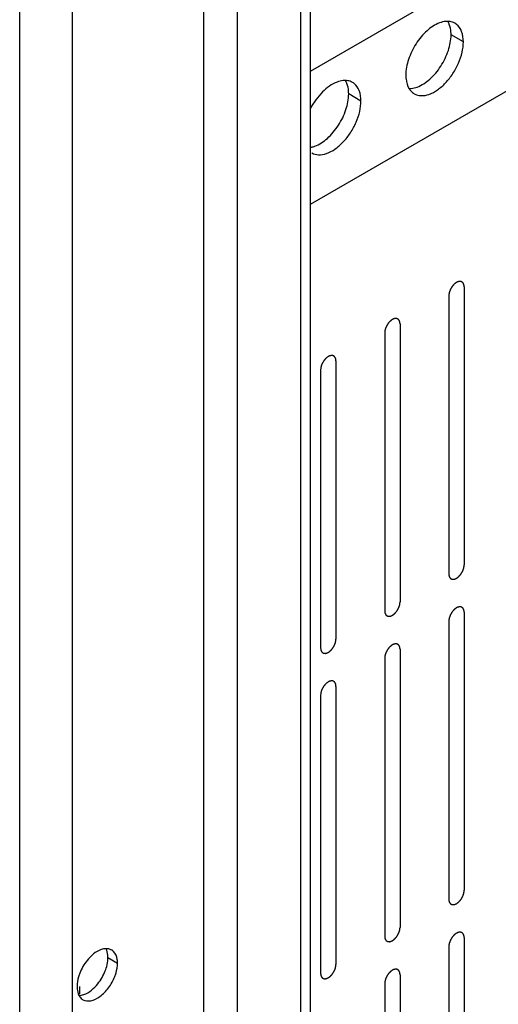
# Model space of a CAD drawing. Header units: inches. Extents: x 6 to 353, y 6 to 228.
# Tile 63 of 256: x 316.77 to 318.42, y 80.28 to 83.68. Entities that reach past the tile are written whole.
import ezdxf

# ---------------------------------------------------------------- set-up
doc = ezdxf.new("R2010")
doc.units = ezdxf.units.IN
doc.header["$LTSCALE"] = 19.946667
doc.header["$MEASUREMENT"] = 0
doc.layers.get('0').update_dxf_attribs({"linetype": 'CONTINUOUS'})
doc.layers.add('03_ALL_AXES', color=7, linetype='CONTINUOUS')
doc.layers.add('08_ALL_COSMETICS', color=7, linetype='CONTINUOUS')

msp = doc.modelspace()

# ---------------------------------------------------------------- linework, layer by layer
at = {"color": 7, "linetype": 'Continuous'}
for p, q in [((316.765, 78.1847), (316.765, 126.6638)), ((316.9474, 78.1847), (316.9474, 126.6638)), ((317.4014, 78.4468), (317.4014, 126.4054)), ((317.5174, 78.4468), (317.5174, 126.3384)), ((317.7359, 78.3207), (317.7359, 126.2123)), ((317.7691, 78.3399), (317.7691, 126.1931)), ((317.7691, 83.4985), (329.2291, 90.1149)), ((317.7691, 83.0388), (329.2291, 89.6552))]:
    msp.add_line(p, q, dxfattribs=at)
at = {"layer": '03_ALL_AXES', "color": 7, "linetype": 'Continuous'}
for p, q in [((318.2969, 83.5991), (318.2545, 83.6236)), ((317.9434, 83.395), (317.901, 83.4195)), ((317.0698, 80.4395), (317.103, 80.4203)), ((316.9696, 80.3091), (316.9724, 80.3045))]:
    msp.add_line(p, q, dxfattribs=at)
for centre, radius, start, end in [((318.2421, 83.6115), 0.0585, 84.9317, 89.9013), ((318.2443, 83.6226), 0.0471, 51.4033, 60.0287), ((317.8885, 83.4074), 0.0585, 84.9317, 89.9013), ((317.8907, 83.4185), 0.0471, 51.4033, 60.0287), ((318.1509, 83.461), 0.0471, 231.4033, 240.0287), ((317.0656, 80.4364), 0.0338, 46.2864, 59.9461), ((317.1289, 80.3245), 0.1679, 141.2221, 158.7782), ((316.9039, 80.4545), 0.1679, 321.2221, 338.7782)]:
    msp.add_arc(centre, radius, start, end, dxfattribs=at)
for points, knots in [([(318.2148, 83.6647), (318.199, 83.6588), (318.1679, 83.6377), (318.1315, 83.5937), (318.1058, 83.541), (318.0982, 83.5027), (318.0982, 83.4844)], [0, 0, 0, 0, 0.22565, 0.487907, 0.756853, 1, 1, 1, 1]), ([(318.2422, 83.67), (318.24, 83.6701), (318.2307, 83.6696), (318.2215, 83.6672), (318.2148, 83.6647)], [0, 0, 0, 0, 0.235436, 1, 1, 1, 1]), ([(318.2485, 83.6594), (318.2481, 83.6604), (318.2466, 83.6642), (318.2447, 83.6679), (318.2431, 83.6705)], [0, 0, 0, 0, 0.257173, 1, 1, 1, 1]), ([(318.2678, 83.6635), (318.2663, 83.6643), (318.2599, 83.6676), (318.2527, 83.6693), (318.2473, 83.6698)], [0, 0, 0, 0, 0.245653, 1, 1, 1, 1]), ([(318.2545, 83.6236), (318.2545, 83.6269), (318.2541, 83.639), (318.2517, 83.6511), (318.2485, 83.6594)], [0, 0, 0, 0, 0.268124, 1, 1, 1, 1]), ([(318.2969, 83.5991), (318.2969, 83.6112), (318.2942, 83.6336), (318.2815, 83.6532), (318.2737, 83.6595)], [0, 0, 0, 0, 0.547342, 1, 1, 1, 1]), ([(318.1379, 83.4433), (318.1538, 83.4493), (318.1848, 83.4703), (318.2213, 83.5144), (318.2469, 83.567), (318.2545, 83.6054), (318.2545, 83.6236)], [0, 0, 0, 0, 0.22565, 0.487907, 0.756853, 1, 1, 1, 1]), ([(318.1273, 83.4201), (318.1344, 83.4161), (318.152, 83.4115), (318.1804, 83.4172), (318.2094, 83.4331), (318.2372, 83.4577), (318.2617, 83.4891), (318.281, 83.5248), (318.2936, 83.5619), (318.2969, 83.5871), (318.2969, 83.5991)], [0, 0, 0, 0, 0.086936, 0.18641, 0.303807, 0.437621, 0.582126, 0.729411, 0.871212, 1, 1, 1, 1]), ([(318.0982, 83.4844), (318.0982, 83.48), (318.0991, 83.4638), (318.1035, 83.4476), (318.1097, 83.4376)], [0, 0, 0, 0, 0.276625, 1, 1, 1, 1]), ([(317.8613, 83.4606), (317.8423, 83.4535), (317.8057, 83.4265), (317.7799, 83.3903), (317.7689, 83.3693)], [0, 0, 0, 0, 0.462251, 1, 1, 1, 1]), ([(317.8886, 83.4659), (317.8864, 83.4659), (317.8771, 83.4654), (317.868, 83.4631), (317.8613, 83.4606)], [0, 0, 0, 0, 0.235436, 1, 1, 1, 1]), ([(317.895, 83.4553), (317.8946, 83.4563), (317.893, 83.4601), (317.8911, 83.4637), (317.8895, 83.4663)], [0, 0, 0, 0, 0.257173, 1, 1, 1, 1]), ([(317.9143, 83.4593), (317.9128, 83.4602), (317.9063, 83.4635), (317.8991, 83.4652), (317.8937, 83.4657)], [0, 0, 0, 0, 0.245653, 1, 1, 1, 1]), ([(317.901, 83.4195), (317.901, 83.4228), (317.9005, 83.4349), (317.8982, 83.447), (317.895, 83.4553)], [0, 0, 0, 0, 0.268124, 1, 1, 1, 1]), ([(317.9434, 83.395), (317.9434, 83.4071), (317.9406, 83.4295), (317.928, 83.4491), (317.9201, 83.4553)], [0, 0, 0, 0, 0.547342, 1, 1, 1, 1]), ([(318.1106, 83.438), (318.1128, 83.438), (318.1221, 83.4385), (318.1312, 83.4409), (318.1379, 83.4433)], [0, 0, 0, 0, 0.235436, 1, 1, 1, 1]), ([(317.7844, 83.2392), (317.8002, 83.2451), (317.8313, 83.2662), (317.8677, 83.3103), (317.8934, 83.3629), (317.901, 83.4013), (317.901, 83.4195)], [0, 0, 0, 0, 0.22565, 0.487907, 0.756853, 1, 1, 1, 1]), ([(318.1097, 83.4376), (318.1105, 83.4363), (318.1138, 83.4313), (318.118, 83.4269), (318.1215, 83.4241)], [0, 0, 0, 0, 0.258072, 1, 1, 1, 1]), ([(317.7738, 83.216), (317.7808, 83.2119), (317.7984, 83.2074), (317.8268, 83.2131), (317.8558, 83.2289), (317.8836, 83.2536), (317.9082, 83.285), (317.9275, 83.3207), (317.94, 83.3578), (317.9434, 83.383), (317.9434, 83.395)], [0, 0, 0, 0, 0.086936, 0.18641, 0.303807, 0.437621, 0.582126, 0.729411, 0.871212, 1, 1, 1, 1]), ([(317.7686, 83.2349), (317.7699, 83.2351), (317.7752, 83.2362), (317.7805, 83.2378), (317.7844, 83.2392)], [0, 0, 0, 0, 0.241359, 1, 1, 1, 1]), ([(317.0626, 80.4702), (317.0571, 80.47), (317.0315, 80.4643), (317.0108, 80.4456), (316.998, 80.4297)], [0, 0, 0, 0, 0.209429, 1, 1, 1, 1]), ([(317.0698, 80.4395), (317.0698, 80.4423), (317.0693, 80.4527), (317.0667, 80.4631), (317.0632, 80.4698)], [0, 0, 0, 0, 0.272355, 1, 1, 1, 1]), ([(317.103, 80.4203), (317.103, 80.4245), (317.1021, 80.4388), (317.0964, 80.4537), (317.0889, 80.4608)], [0, 0, 0, 0, 0.285462, 1, 1, 1, 1]), ([(317.0604, 80.3937), (317.0615, 80.3966), (317.0655, 80.4078), (317.0682, 80.4196), (317.0691, 80.4284)], [0, 0, 0, 0, 0.260746, 1, 1, 1, 1]), ([(317.0936, 80.3745), (317.0951, 80.3784), (317.1002, 80.3932), (317.103, 80.4089), (317.103, 80.4203)], [0, 0, 0, 0, 0.266989, 1, 1, 1, 1]), ([(316.9724, 80.3853), (316.9709, 80.3814), (316.9658, 80.3666), (316.963, 80.3509), (316.963, 80.3395)], [0, 0, 0, 0, 0.266989, 1, 1, 1, 1]), ([(316.9702, 80.3088), (316.9756, 80.309), (317.0012, 80.3147), (317.022, 80.3334), (317.0348, 80.3493)], [0, 0, 0, 0, 0.209429, 1, 1, 1, 1]), ([(316.9835, 80.2942), (316.9914, 80.2896), (317.014, 80.2879), (317.0454, 80.305), (317.0739, 80.3347), (317.0882, 80.3605), (317.0936, 80.3745)], [0, 0, 0, 0, 0.182425, 0.415792, 0.699096, 1, 1, 1, 1]), ([(316.963, 80.3395), (316.963, 80.3367), (316.9635, 80.3263), (316.9661, 80.3159), (316.9696, 80.3091)], [0, 0, 0, 0, 0.272355, 1, 1, 1, 1])]:
    msp.add_open_spline(points, degree=3, knots=knots, dxfattribs=at)
for points in [[(317.0825, 80.4656), (317.0766, 80.469), (317.0694, 80.4705), (317.0626, 80.4702)], [(317.0691, 80.4284), (317.0695, 80.4321), (317.0698, 80.4358), (317.0698, 80.4395)], [(316.9724, 80.3045), (316.9753, 80.3003), (316.9791, 80.2967), (316.9835, 80.2942)]]:
    msp.add_open_spline(points, degree=3, dxfattribs=at)
at = {"layer": '08_ALL_COSMETICS', "color": 7, "linetype": 'Continuous'}
for p, q in [((318.2998, 82.7536), (318.2998, 81.7943)), ((318.2467, 82.723), (318.2467, 81.7636)), ((318.0784, 82.6259), (318.0784, 81.6665)), ((318.0254, 82.5952), (318.0254, 81.6359)), ((317.8571, 82.4981), (317.8571, 81.5387)), ((317.8041, 82.4675), (317.8041, 81.5081)), ((318.2998, 81.631), (318.2998, 80.6716)), ((318.2467, 81.6003), (318.2467, 80.6409)), ((318.0254, 81.4726), (318.0254, 80.5132)), ((318.0784, 81.5032), (318.0784, 80.5438)), ((317.8571, 81.3754), (317.8571, 80.416)), ((317.8041, 81.3448), (317.8041, 80.3854)), ((318.2998, 80.5083), (318.2998, 79.5489)), ((318.2467, 80.4776), (318.2467, 79.5183)), ((318.0254, 80.3499), (318.0254, 79.3905)), ((318.0784, 80.3805), (318.0784, 79.4211)), ((316.9718, 80.3395), (316.9718, 80.3135))]:
    msp.add_line(p, q, dxfattribs=at)
for points in [[(318.2998, 82.7536), (318.2997, 82.7546), (318.2996, 82.756), (318.2994, 82.7577), (318.2993, 82.7585), (318.2993, 82.7589), (318.2993, 82.7593), (318.2992, 82.7596), (318.299, 82.76), (318.2988, 82.7607), (318.2985, 82.7617), (318.2982, 82.7627), (318.298, 82.7635), (318.2979, 82.7639), (318.2978, 82.7642), (318.2976, 82.7644), (318.2974, 82.7647), (318.2971, 82.7653), (318.2966, 82.7661), (318.296, 82.7669), (318.2957, 82.7675), (318.2955, 82.7678), (318.2954, 82.7681), (318.2951, 82.7682), (318.2949, 82.7684), (318.2944, 82.7688), (318.2937, 82.7694), (318.293, 82.77), (318.2925, 82.7704), (318.2922, 82.7706), (318.292, 82.7708), (318.2917, 82.7709), (318.2914, 82.771), (318.2908, 82.7712), (318.29, 82.7716), (318.2892, 82.7719), (318.2886, 82.7721), (318.2882, 82.7722), (318.288, 82.7723), (318.2877, 82.7723), (318.2873, 82.7723), (318.2867, 82.7724), (318.2857, 82.7724), (318.2848, 82.7724), (318.2841, 82.7725), (318.2837, 82.7725), (318.2834, 82.7725), (318.2831, 82.7724), (318.2827, 82.7723), (318.282, 82.7722), (318.281, 82.7719), (318.2799, 82.7717), (318.2792, 82.7715), (318.2788, 82.7714), (318.2785, 82.7714), (318.2782, 82.7712), (318.2777, 82.771), (318.2772, 82.7708), (318.2765, 82.7705), (318.2757, 82.7701), (318.2748, 82.7697), (318.274, 82.7693), (318.2736, 82.7691), (318.2732, 82.769), (318.2729, 82.7687), (318.2725, 82.7684), (318.2717, 82.7679), (318.2707, 82.7672), (318.2696, 82.7664), (318.2687, 82.7658), (318.2681, 82.7654), (318.2675, 82.7648), (318.2667, 82.7641), (318.2656, 82.7631), (318.2646, 82.7622), (318.2638, 82.7614), (318.2631, 82.7608), (318.2626, 82.7601), (318.2618, 82.7592), (318.2609, 82.7581), (318.2599, 82.757), (318.2592, 82.756), (318.2586, 82.7554), (318.2581, 82.7546), (318.2574, 82.7536), (318.2565, 82.7523), (318.2557, 82.751), (318.255, 82.7499), (318.2545, 82.7492), (318.2541, 82.7483), (318.2535, 82.7473), (318.2529, 82.7459), (318.2522, 82.7446), (318.2516, 82.7435), (318.2512, 82.7427), (318.2509, 82.7418), (318.2505, 82.7407), (318.25, 82.7393), (318.2495, 82.7379), (318.2491, 82.7368), (318.2487, 82.736), (318.2486, 82.7351), (318.2483, 82.734), (318.248, 82.7327), (318.2477, 82.7313), (318.2475, 82.7302), (318.2472, 82.7294), (318.2472, 82.7286), (318.2471, 82.7275), (318.247, 82.7257), (318.2468, 82.7241), (318.2467, 82.723)], [(318.0784, 82.6259), (318.0784, 82.6268), (318.0782, 82.6282), (318.0781, 82.6299), (318.078, 82.6307), (318.078, 82.6312), (318.078, 82.6315), (318.0778, 82.6318), (318.0777, 82.6322), (318.0775, 82.6329), (318.0772, 82.634), (318.0769, 82.635), (318.0767, 82.6357), (318.0765, 82.6361), (318.0765, 82.6364), (318.0763, 82.6366), (318.0761, 82.6369), (318.0757, 82.6375), (318.0752, 82.6383), (318.0747, 82.6391), (318.0744, 82.6397), (318.0742, 82.64), (318.074, 82.6403), (318.0738, 82.6404), (318.0735, 82.6407), (318.073, 82.6411), (318.0723, 82.6416), (318.0716, 82.6422), (318.0712, 82.6426), (318.0709, 82.6429), (318.0707, 82.6431), (318.0704, 82.6431), (318.0701, 82.6433), (318.0695, 82.6435), (318.0687, 82.6438), (318.0678, 82.6441), (318.0673, 82.6443), (318.0669, 82.6444), (318.0667, 82.6445), (318.0664, 82.6445), (318.066, 82.6445), (318.0653, 82.6446), (318.0644, 82.6446), (318.0634, 82.6446), (318.0628, 82.6447), (318.0624, 82.6447), (318.0621, 82.6447), (318.0618, 82.6446), (318.0614, 82.6445), (318.0607, 82.6444), (318.0596, 82.6442), (318.0586, 82.6439), (318.0579, 82.6438), (318.0575, 82.6437), (318.0572, 82.6436), (318.0568, 82.6434), (318.0564, 82.6432), (318.0559, 82.643), (318.0552, 82.6427), (318.0543, 82.6423), (318.0535, 82.6419), (318.0527, 82.6415), (318.0523, 82.6413), (318.0519, 82.6412), (318.0516, 82.6409), (318.0512, 82.6407), (318.0504, 82.6401), (318.0494, 82.6394), (318.0483, 82.6387), (318.0474, 82.6381), (318.0468, 82.6377), (318.0462, 82.637), (318.0453, 82.6363), (318.0443, 82.6353), (318.0433, 82.6344), (318.0424, 82.6336), (318.0418, 82.6331), (318.0413, 82.6323), (318.0405, 82.6314), (318.0395, 82.6303), (318.0386, 82.6292), (318.0378, 82.6283), (318.0372, 82.6276), (318.0367, 82.6268), (318.0361, 82.6258), (318.0352, 82.6245), (318.0344, 82.6232), (318.0337, 82.6222), (318.0331, 82.6214), (318.0328, 82.6206), (318.0322, 82.6195), (318.0315, 82.6181), (318.0308, 82.6168), (318.0303, 82.6157), (318.0299, 82.6149), (318.0296, 82.614), (318.0292, 82.6129), (318.0287, 82.6115), (318.0282, 82.6101), (318.0278, 82.609), (318.0274, 82.6082), (318.0273, 82.6074), (318.027, 82.6063), (318.0267, 82.6049), (318.0264, 82.6035), (318.0261, 82.6024), (318.0259, 82.6016), (318.0259, 82.6008), (318.0258, 82.5997), (318.0256, 82.5979), (318.0255, 82.5963), (318.0254, 82.5952)], [(317.8571, 82.4981), (317.857, 82.499), (317.8569, 82.5004), (317.8568, 82.5021), (317.8567, 82.5029), (317.8566, 82.5034), (317.8566, 82.5038), (317.8565, 82.504), (317.8564, 82.5045), (317.8562, 82.5052), (317.8559, 82.5062), (317.8556, 82.5072), (317.8553, 82.5079), (317.8552, 82.5083), (317.8551, 82.5086), (317.855, 82.5088), (317.8548, 82.5092), (317.8544, 82.5097), (317.8539, 82.5105), (317.8534, 82.5113), (317.853, 82.5119), (317.8528, 82.5122), (317.8527, 82.5125), (317.8525, 82.5126), (317.8522, 82.5129), (317.8517, 82.5133), (317.851, 82.5139), (317.8503, 82.5144), (317.8498, 82.5149), (317.8496, 82.5151), (317.8494, 82.5153), (317.8491, 82.5153), (317.8488, 82.5155), (317.8482, 82.5157), (317.8474, 82.516), (317.8465, 82.5163), (317.8459, 82.5165), (317.8456, 82.5166), (317.8454, 82.5168), (317.8451, 82.5167), (317.8447, 82.5168), (317.844, 82.5168), (317.8431, 82.5168), (317.8421, 82.5169), (317.8415, 82.5169), (317.8411, 82.5169), (317.8408, 82.517), (317.8405, 82.5169), (317.8401, 82.5168), (317.8393, 82.5166), (317.8383, 82.5164), (317.8373, 82.5161), (317.8366, 82.516), (317.8362, 82.5159), (317.8358, 82.5158), (317.8355, 82.5157), (317.8351, 82.5155), (317.8345, 82.5152), (317.8339, 82.5149), (317.833, 82.5145), (317.8321, 82.5141), (317.8314, 82.5138), (317.8309, 82.5135), (317.8306, 82.5134), (317.8303, 82.5132), (317.8299, 82.5129), (317.8291, 82.5124), (317.828, 82.5116), (317.827, 82.5109), (317.8261, 82.5103), (317.8254, 82.5099), (317.8248, 82.5093), (317.824, 82.5085), (317.823, 82.5075), (317.8219, 82.5066), (317.8211, 82.5058), (317.8205, 82.5053), (317.8199, 82.5046), (317.8192, 82.5037), (317.8182, 82.5025), (317.8173, 82.5014), (317.8165, 82.5005), (317.8159, 82.4998), (317.8154, 82.499), (317.8147, 82.498), (317.8139, 82.4967), (317.813, 82.4954), (317.8124, 82.4944), (317.8118, 82.4936), (317.8115, 82.4928), (317.8109, 82.4917), (317.8102, 82.4903), (317.8095, 82.489), (317.809, 82.4879), (317.8085, 82.4871), (317.8083, 82.4863), (317.8079, 82.4851), (317.8073, 82.4837), (317.8068, 82.4824), (317.8064, 82.4812), (317.8061, 82.4804), (317.8059, 82.4796), (317.8057, 82.4785), (317.8054, 82.4771), (317.805, 82.4757), (317.8048, 82.4746), (317.8046, 82.4738), (317.8046, 82.473), (317.8045, 82.472), (317.8043, 82.4701), (317.8042, 82.4685), (317.8041, 82.4675)], [(318.2467, 81.7636), (318.2468, 81.7627), (318.2469, 81.7613), (318.2471, 81.7596), (318.2472, 81.7588), (318.2472, 81.7583), (318.2472, 81.758), (318.2473, 81.7577), (318.2475, 81.7573), (318.2477, 81.7566), (318.248, 81.7556), (318.2483, 81.7545), (318.2485, 81.7538), (318.2486, 81.7534), (318.2487, 81.7531), (318.2489, 81.7529), (318.2491, 81.7526), (318.2494, 81.752), (318.2499, 81.7512), (318.2505, 81.7504), (318.2508, 81.7498), (318.251, 81.7495), (318.2511, 81.7492), (318.2514, 81.7491), (318.2516, 81.7488), (318.2521, 81.7484), (318.2528, 81.7479), (318.2535, 81.7473), (318.254, 81.7469), (318.2543, 81.7467), (318.2545, 81.7464), (318.2548, 81.7464), (318.2551, 81.7463), (318.2557, 81.746), (318.2565, 81.7457), (318.2573, 81.7454), (318.2579, 81.7452), (318.2583, 81.7451), (318.2585, 81.745), (318.2588, 81.745), (318.2592, 81.745), (318.2598, 81.7449), (318.2608, 81.7449), (318.2617, 81.7449), (318.2624, 81.7448), (318.2628, 81.7448), (318.2631, 81.7448), (318.2634, 81.7449), (318.2638, 81.745), (318.2645, 81.7451), (318.2655, 81.7453), (318.2666, 81.7456), (318.2673, 81.7457), (318.2677, 81.7458), (318.268, 81.7459), (318.2683, 81.7461), (318.2688, 81.7463), (318.2693, 81.7465), (318.27, 81.7468), (318.2708, 81.7472), (318.2717, 81.7476), (318.2725, 81.748), (318.2729, 81.7482), (318.2733, 81.7483), (318.2736, 81.7486), (318.274, 81.7488), (318.2748, 81.7494), (318.2758, 81.7501), (318.2769, 81.7508), (318.2778, 81.7515), (318.2784, 81.7518), (318.279, 81.7525), (318.2798, 81.7532), (318.2809, 81.7542), (318.2819, 81.7551), (318.2827, 81.7559), (318.2834, 81.7564), (318.2839, 81.7572), (318.2847, 81.7581), (318.2856, 81.7592), (318.2866, 81.7603), (318.2873, 81.7612), (318.2879, 81.7619), (318.2884, 81.7627), (318.2891, 81.7637), (318.29, 81.765), (318.2908, 81.7663), (318.2915, 81.7673), (318.292, 81.7681), (318.2924, 81.7689), (318.293, 81.77), (318.2936, 81.7714), (318.2943, 81.7727), (318.2949, 81.7738), (318.2953, 81.7746), (318.2956, 81.7755), (318.296, 81.7766), (318.2965, 81.778), (318.297, 81.7794), (318.2974, 81.7805), (318.2978, 81.7813), (318.2979, 81.7821), (318.2982, 81.7832), (318.2985, 81.7846), (318.2988, 81.786), (318.299, 81.7871), (318.2993, 81.7879), (318.2993, 81.7887), (318.2994, 81.7898), (318.2995, 81.7916), (318.2997, 81.7932), (318.2998, 81.7943)], [(318.0254, 81.6359), (318.0255, 81.6349), (318.0256, 81.6335), (318.0258, 81.6319), (318.0258, 81.631), (318.0259, 81.6306), (318.0259, 81.6302), (318.026, 81.6299), (318.0261, 81.6295), (318.0264, 81.6288), (318.0267, 81.6278), (318.027, 81.6268), (318.0272, 81.6261), (318.0273, 81.6257), (318.0274, 81.6253), (318.0276, 81.6251), (318.0278, 81.6248), (318.0281, 81.6242), (318.0286, 81.6234), (318.0291, 81.6226), (318.0295, 81.622), (318.0297, 81.6217), (318.0298, 81.6215), (318.0301, 81.6213), (318.0303, 81.6211), (318.0308, 81.6207), (318.0315, 81.6201), (318.0322, 81.6195), (318.0327, 81.6191), (318.033, 81.6189), (318.0332, 81.6187), (318.0334, 81.6186), (318.0338, 81.6185), (318.0343, 81.6183), (318.0352, 81.6179), (318.036, 81.6176), (318.0366, 81.6174), (318.0369, 81.6173), (318.0372, 81.6172), (318.0375, 81.6172), (318.0378, 81.6172), (318.0385, 81.6172), (318.0395, 81.6171), (318.0404, 81.6171), (318.0411, 81.617), (318.0415, 81.617), (318.0417, 81.617), (318.042, 81.6171), (318.0425, 81.6172), (318.0432, 81.6173), (318.0442, 81.6176), (318.0452, 81.6178), (318.046, 81.618), (318.0464, 81.6181), (318.0467, 81.6181), (318.047, 81.6183), (318.0474, 81.6185), (318.048, 81.6187), (318.0487, 81.619), (318.0495, 81.6194), (318.0504, 81.6198), (318.0512, 81.6202), (318.0516, 81.6204), (318.0519, 81.6205), (318.0522, 81.6208), (318.0527, 81.6211), (318.0534, 81.6216), (318.0545, 81.6223), (318.0556, 81.6231), (318.0564, 81.6237), (318.0571, 81.6241), (318.0577, 81.6247), (318.0585, 81.6254), (318.0596, 81.6264), (318.0606, 81.6273), (318.0614, 81.6281), (318.062, 81.6287), (318.0626, 81.6294), (318.0634, 81.6303), (318.0643, 81.6314), (318.0653, 81.6325), (318.066, 81.6335), (318.0666, 81.6341), (318.0671, 81.6349), (318.0678, 81.6359), (318.0686, 81.6372), (318.0695, 81.6385), (318.0702, 81.6396), (318.0707, 81.6403), (318.0711, 81.6412), (318.0716, 81.6422), (318.0723, 81.6436), (318.073, 81.645), (318.0735, 81.646), (318.074, 81.6468), (318.0743, 81.6477), (318.0747, 81.6488), (318.0752, 81.6502), (318.0757, 81.6516), (318.0761, 81.6527), (318.0764, 81.6535), (318.0766, 81.6544), (318.0769, 81.6555), (318.0772, 81.6568), (318.0775, 81.6582), (318.0777, 81.6593), (318.078, 81.6601), (318.078, 81.6609), (318.0781, 81.662), (318.0782, 81.6638), (318.0784, 81.6654), (318.0784, 81.6665)], [(318.2998, 81.631), (318.2997, 81.6319), (318.2996, 81.6333), (318.2994, 81.635), (318.2993, 81.6358), (318.2993, 81.6363), (318.2993, 81.6366), (318.2992, 81.6369), (318.299, 81.6373), (318.2988, 81.638), (318.2985, 81.639), (318.2982, 81.6401), (318.298, 81.6408), (318.2979, 81.6412), (318.2978, 81.6415), (318.2976, 81.6417), (318.2974, 81.642), (318.2971, 81.6426), (318.2966, 81.6434), (318.296, 81.6442), (318.2957, 81.6448), (318.2955, 81.6451), (318.2954, 81.6454), (318.2951, 81.6455), (318.2949, 81.6457), (318.2944, 81.6462), (318.2937, 81.6467), (318.293, 81.6473), (318.2925, 81.6477), (318.2922, 81.6479), (318.292, 81.6481), (318.2917, 81.6482), (318.2914, 81.6483), (318.2908, 81.6486), (318.29, 81.6489), (318.2892, 81.6492), (318.2886, 81.6494), (318.2882, 81.6495), (318.288, 81.6496), (318.2877, 81.6496), (318.2873, 81.6496), (318.2867, 81.6497), (318.2857, 81.6497), (318.2848, 81.6497), (318.2841, 81.6498), (318.2837, 81.6498), (318.2834, 81.6498), (318.2831, 81.6497), (318.2827, 81.6496), (318.282, 81.6495), (318.281, 81.6492), (318.2799, 81.649), (318.2792, 81.6489), (318.2788, 81.6488), (318.2785, 81.6487), (318.2782, 81.6485), (318.2777, 81.6483), (318.2772, 81.6481), (318.2765, 81.6478), (318.2757, 81.6474), (318.2748, 81.647), (318.274, 81.6466), (318.2736, 81.6464), (318.2732, 81.6463), (318.2729, 81.646), (318.2725, 81.6457), (318.2717, 81.6452), (318.2707, 81.6445), (318.2696, 81.6438), (318.2687, 81.6431), (318.2681, 81.6427), (318.2675, 81.6421), (318.2667, 81.6414), (318.2656, 81.6404), (318.2646, 81.6395), (318.2638, 81.6387), (318.2631, 81.6382), (318.2626, 81.6374), (318.2618, 81.6365), (318.2609, 81.6354), (318.2599, 81.6343), (318.2592, 81.6334), (318.2586, 81.6327), (318.2581, 81.6319), (318.2574, 81.6309), (318.2565, 81.6296), (318.2557, 81.6283), (318.255, 81.6272), (318.2545, 81.6265), (318.2541, 81.6257), (318.2535, 81.6246), (318.2529, 81.6232), (318.2522, 81.6219), (318.2516, 81.6208), (318.2512, 81.62), (318.2509, 81.6191), (318.2505, 81.618), (318.25, 81.6166), (318.2495, 81.6152), (318.2491, 81.6141), (318.2487, 81.6133), (318.2486, 81.6125), (318.2483, 81.6114), (318.248, 81.61), (318.2477, 81.6086), (318.2475, 81.6075), (318.2472, 81.6067), (318.2472, 81.6059), (318.2471, 81.6048), (318.247, 81.603), (318.2468, 81.6014), (318.2467, 81.6003)], [(317.8041, 81.5081), (317.8042, 81.5071), (317.8043, 81.5057), (317.8044, 81.5041), (317.8045, 81.5032), (317.8046, 81.5028), (317.8046, 81.5024), (317.8047, 81.5021), (317.8048, 81.5017), (317.805, 81.501), (317.8053, 81.5), (317.8057, 81.499), (317.8059, 81.4983), (317.806, 81.4979), (317.8061, 81.4975), (317.8062, 81.4973), (317.8064, 81.497), (317.8068, 81.4964), (317.8073, 81.4956), (317.8078, 81.4948), (317.8082, 81.4943), (317.8084, 81.4939), (317.8085, 81.4937), (317.8087, 81.4935), (317.809, 81.4933), (317.8095, 81.4929), (317.8102, 81.4923), (317.8109, 81.4917), (317.8114, 81.4913), (317.8116, 81.4911), (317.8118, 81.4909), (317.8121, 81.4908), (317.8124, 81.4907), (317.813, 81.4905), (317.8139, 81.4902), (317.8147, 81.4899), (317.8153, 81.4896), (317.8156, 81.4895), (317.8158, 81.4894), (317.8161, 81.4894), (317.8165, 81.4894), (317.8172, 81.4894), (317.8181, 81.4893), (317.8191, 81.4893), (317.8197, 81.4893), (317.8201, 81.4893), (317.8204, 81.4892), (317.8207, 81.4893), (317.8211, 81.4894), (317.8219, 81.4896), (317.8229, 81.4898), (317.8239, 81.49), (317.8246, 81.4902), (317.8251, 81.4903), (317.8254, 81.4903), (317.8257, 81.4905), (317.8261, 81.4907), (317.8267, 81.491), (317.8273, 81.4913), (317.8282, 81.4917), (317.8291, 81.4921), (317.8298, 81.4924), (317.8303, 81.4926), (317.8306, 81.4927), (317.8309, 81.493), (317.8314, 81.4933), (317.8321, 81.4938), (317.8332, 81.4945), (317.8343, 81.4953), (317.8351, 81.4959), (317.8358, 81.4963), (317.8364, 81.4969), (317.8372, 81.4977), (317.8382, 81.4986), (317.8393, 81.4996), (317.8401, 81.5003), (317.8407, 81.5009), (317.8413, 81.5016), (317.842, 81.5025), (317.843, 81.5036), (317.8439, 81.5048), (317.8447, 81.5057), (317.8453, 81.5063), (317.8458, 81.5071), (317.8465, 81.5082), (317.8473, 81.5095), (317.8482, 81.5107), (317.8488, 81.5118), (317.8494, 81.5125), (317.8498, 81.5134), (317.8503, 81.5145), (317.851, 81.5158), (317.8517, 81.5172), (317.8522, 81.5183), (317.8527, 81.5191), (317.8529, 81.5199), (317.8534, 81.521), (317.8539, 81.5224), (317.8544, 81.5238), (317.8548, 81.5249), (317.8551, 81.5258), (317.8553, 81.5266), (317.8555, 81.5277), (317.8558, 81.529), (317.8562, 81.5304), (317.8564, 81.5315), (317.8566, 81.5323), (317.8567, 81.5331), (317.8568, 81.5342), (317.8569, 81.536), (317.857, 81.5376), (317.8571, 81.5387)], [(318.0784, 81.5032), (318.0784, 81.5041), (318.0782, 81.5055), (318.0781, 81.5072), (318.078, 81.508), (318.078, 81.5085), (318.078, 81.5088), (318.0778, 81.5091), (318.0777, 81.5095), (318.0775, 81.5102), (318.0772, 81.5113), (318.0769, 81.5123), (318.0767, 81.513), (318.0765, 81.5134), (318.0765, 81.5137), (318.0763, 81.5139), (318.0761, 81.5143), (318.0757, 81.5148), (318.0752, 81.5156), (318.0747, 81.5164), (318.0744, 81.517), (318.0742, 81.5173), (318.074, 81.5176), (318.0738, 81.5177), (318.0735, 81.518), (318.073, 81.5184), (318.0723, 81.519), (318.0716, 81.5195), (318.0712, 81.5199), (318.0709, 81.5202), (318.0707, 81.5204), (318.0704, 81.5204), (318.0701, 81.5206), (318.0695, 81.5208), (318.0687, 81.5211), (318.0678, 81.5214), (318.0673, 81.5216), (318.0669, 81.5217), (318.0667, 81.5218), (318.0664, 81.5218), (318.066, 81.5219), (318.0653, 81.5219), (318.0644, 81.5219), (318.0634, 81.522), (318.0628, 81.522), (318.0624, 81.522), (318.0621, 81.522), (318.0618, 81.5219), (318.0614, 81.5219), (318.0607, 81.5217), (318.0596, 81.5215), (318.0586, 81.5212), (318.0579, 81.5211), (318.0575, 81.521), (318.0572, 81.5209), (318.0568, 81.5207), (318.0564, 81.5206), (318.0559, 81.5203), (318.0552, 81.52), (318.0543, 81.5196), (318.0535, 81.5192), (318.0527, 81.5188), (318.0523, 81.5186), (318.0519, 81.5185), (318.0516, 81.5183), (318.0512, 81.518), (318.0504, 81.5174), (318.0494, 81.5167), (318.0483, 81.516), (318.0474, 81.5154), (318.0468, 81.515), (318.0462, 81.5143), (318.0453, 81.5136), (318.0443, 81.5126), (318.0433, 81.5117), (318.0424, 81.5109), (318.0418, 81.5104), (318.0413, 81.5097), (318.0405, 81.5088), (318.0395, 81.5076), (318.0386, 81.5065), (318.0378, 81.5056), (318.0372, 81.5049), (318.0367, 81.5041), (318.0361, 81.5031), (318.0352, 81.5018), (318.0344, 81.5005), (318.0337, 81.4995), (318.0331, 81.4987), (318.0328, 81.4979), (318.0322, 81.4968), (318.0315, 81.4954), (318.0308, 81.4941), (318.0303, 81.493), (318.0299, 81.4922), (318.0296, 81.4913), (318.0292, 81.4902), (318.0287, 81.4888), (318.0282, 81.4874), (318.0278, 81.4863), (318.0274, 81.4855), (318.0273, 81.4847), (318.027, 81.4836), (318.0267, 81.4822), (318.0264, 81.4808), (318.0261, 81.4797), (318.0259, 81.4789), (318.0259, 81.4781), (318.0258, 81.4771), (318.0256, 81.4752), (318.0255, 81.4736), (318.0254, 81.4726)], [(317.8571, 81.3754), (317.857, 81.3763), (317.8569, 81.3778), (317.8568, 81.3794), (317.8567, 81.3802), (317.8566, 81.3807), (317.8566, 81.3811), (317.8565, 81.3814), (317.8564, 81.3818), (317.8562, 81.3825), (317.8559, 81.3835), (317.8556, 81.3845), (317.8553, 81.3852), (317.8552, 81.3856), (317.8551, 81.3859), (317.855, 81.3861), (317.8548, 81.3865), (317.8544, 81.387), (317.8539, 81.3878), (317.8534, 81.3886), (317.853, 81.3892), (317.8528, 81.3895), (317.8527, 81.3898), (317.8525, 81.39), (317.8522, 81.3902), (317.8517, 81.3906), (317.851, 81.3912), (317.8503, 81.3917), (317.8498, 81.3922), (317.8496, 81.3924), (317.8494, 81.3926), (317.8491, 81.3926), (317.8488, 81.3928), (317.8482, 81.393), (317.8474, 81.3933), (317.8465, 81.3936), (317.8459, 81.3938), (317.8456, 81.3939), (317.8454, 81.3941), (317.8451, 81.3941), (317.8447, 81.3941), (317.844, 81.3941), (317.8431, 81.3941), (317.8421, 81.3942), (317.8415, 81.3942), (317.8411, 81.3942), (317.8408, 81.3943), (317.8405, 81.3942), (317.8401, 81.3941), (317.8393, 81.3939), (317.8383, 81.3937), (317.8373, 81.3934), (317.8366, 81.3933), (317.8362, 81.3932), (317.8358, 81.3932), (317.8355, 81.393), (317.8351, 81.3928), (317.8345, 81.3925), (317.8339, 81.3922), (317.833, 81.3918), (317.8321, 81.3914), (317.8314, 81.3911), (317.8309, 81.3909), (317.8306, 81.3907), (317.8303, 81.3905), (317.8299, 81.3902), (317.8291, 81.3897), (317.828, 81.3889), (317.827, 81.3882), (317.8261, 81.3876), (317.8254, 81.3872), (317.8248, 81.3866), (317.824, 81.3858), (317.823, 81.3849), (317.8219, 81.3839), (317.8211, 81.3831), (317.8205, 81.3826), (317.8199, 81.3819), (317.8192, 81.381), (317.8182, 81.3798), (317.8173, 81.3787), (317.8165, 81.3778), (317.8159, 81.3771), (317.8154, 81.3763), (317.8147, 81.3753), (317.8139, 81.374), (317.813, 81.3727), (317.8124, 81.3717), (317.8118, 81.3709), (317.8115, 81.3701), (317.8109, 81.369), (317.8102, 81.3677), (317.8095, 81.3663), (317.809, 81.3652), (317.8085, 81.3644), (317.8083, 81.3636), (317.8079, 81.3625), (317.8073, 81.3611), (317.8068, 81.3597), (317.8064, 81.3586), (317.8061, 81.3577), (317.8059, 81.3569), (317.8057, 81.3558), (317.8054, 81.3544), (317.805, 81.3531), (317.8048, 81.352), (317.8046, 81.3511), (317.8046, 81.3503), (317.8045, 81.3493), (317.8043, 81.3474), (317.8042, 81.3458), (317.8041, 81.3448)], [(318.2467, 80.6409), (318.2468, 80.64), (318.2469, 80.6386), (318.2471, 80.6369), (318.2472, 80.6361), (318.2472, 80.6356), (318.2472, 80.6353), (318.2473, 80.635), (318.2475, 80.6346), (318.2477, 80.6339), (318.248, 80.6329), (318.2483, 80.6319), (318.2485, 80.6311), (318.2486, 80.6307), (318.2487, 80.6304), (318.2489, 80.6302), (318.2491, 80.6299), (318.2494, 80.6293), (318.2499, 80.6285), (318.2505, 80.6277), (318.2508, 80.6271), (318.251, 80.6268), (318.2511, 80.6265), (318.2514, 80.6264), (318.2516, 80.6262), (318.2521, 80.6258), (318.2528, 80.6252), (318.2535, 80.6246), (318.254, 80.6242), (318.2543, 80.624), (318.2545, 80.6238), (318.2548, 80.6237), (318.2551, 80.6236), (318.2557, 80.6234), (318.2565, 80.623), (318.2573, 80.6227), (318.2579, 80.6225), (318.2583, 80.6224), (318.2585, 80.6223), (318.2588, 80.6223), (318.2592, 80.6223), (318.2598, 80.6222), (318.2608, 80.6222), (318.2617, 80.6222), (318.2624, 80.6221), (318.2628, 80.6221), (318.2631, 80.6221), (318.2634, 80.6222), (318.2638, 80.6223), (318.2645, 80.6224), (318.2655, 80.6227), (318.2666, 80.6229), (318.2673, 80.6231), (318.2677, 80.6232), (318.268, 80.6232), (318.2683, 80.6234), (318.2688, 80.6236), (318.2693, 80.6238), (318.27, 80.6241), (318.2708, 80.6245), (318.2717, 80.6249), (318.2725, 80.6253), (318.2729, 80.6255), (318.2733, 80.6256), (318.2736, 80.6259), (318.274, 80.6262), (318.2748, 80.6267), (318.2758, 80.6274), (318.2769, 80.6282), (318.2778, 80.6288), (318.2784, 80.6292), (318.279, 80.6298), (318.2798, 80.6305), (318.2809, 80.6315), (318.2819, 80.6324), (318.2827, 80.6332), (318.2834, 80.6338), (318.2839, 80.6345), (318.2847, 80.6354), (318.2856, 80.6365), (318.2866, 80.6376), (318.2873, 80.6386), (318.2879, 80.6392), (318.2884, 80.64), (318.2891, 80.641), (318.29, 80.6423), (318.2908, 80.6436), (318.2915, 80.6447), (318.292, 80.6454), (318.2924, 80.6462), (318.293, 80.6473), (318.2936, 80.6487), (318.2943, 80.65), (318.2949, 80.6511), (318.2953, 80.6519), (318.2956, 80.6528), (318.296, 80.6539), (318.2965, 80.6553), (318.297, 80.6567), (318.2974, 80.6578), (318.2978, 80.6586), (318.2979, 80.6594), (318.2982, 80.6605), (318.2985, 80.6619), (318.2988, 80.6633), (318.299, 80.6644), (318.2993, 80.6652), (318.2993, 80.666), (318.2994, 80.6671), (318.2995, 80.6689), (318.2997, 80.6705), (318.2998, 80.6716)], [(318.0254, 80.5132), (318.0255, 80.5122), (318.0256, 80.5108), (318.0258, 80.5092), (318.0258, 80.5083), (318.0259, 80.5079), (318.0259, 80.5075), (318.026, 80.5072), (318.0261, 80.5068), (318.0264, 80.5061), (318.0267, 80.5051), (318.027, 80.5041), (318.0272, 80.5034), (318.0273, 80.503), (318.0274, 80.5026), (318.0276, 80.5024), (318.0278, 80.5021), (318.0281, 80.5015), (318.0286, 80.5007), (318.0291, 80.4999), (318.0295, 80.4993), (318.0297, 80.499), (318.0298, 80.4988), (318.0301, 80.4986), (318.0303, 80.4984), (318.0308, 80.498), (318.0315, 80.4974), (318.0322, 80.4968), (318.0327, 80.4964), (318.033, 80.4962), (318.0332, 80.496), (318.0334, 80.4959), (318.0338, 80.4958), (318.0343, 80.4956), (318.0352, 80.4953), (318.036, 80.495), (318.0366, 80.4947), (318.0369, 80.4946), (318.0372, 80.4945), (318.0375, 80.4945), (318.0378, 80.4945), (318.0385, 80.4945), (318.0395, 80.4944), (318.0404, 80.4944), (318.0411, 80.4943), (318.0415, 80.4943), (318.0417, 80.4943), (318.042, 80.4944), (318.0425, 80.4945), (318.0432, 80.4947), (318.0442, 80.4949), (318.0452, 80.4951), (318.046, 80.4953), (318.0464, 80.4954), (318.0467, 80.4954), (318.047, 80.4956), (318.0474, 80.4958), (318.048, 80.496), (318.0487, 80.4963), (318.0495, 80.4967), (318.0504, 80.4972), (318.0512, 80.4975), (318.0516, 80.4977), (318.0519, 80.4978), (318.0522, 80.4981), (318.0527, 80.4984), (318.0534, 80.4989), (318.0545, 80.4996), (318.0556, 80.5004), (318.0564, 80.501), (318.0571, 80.5014), (318.0577, 80.502), (318.0585, 80.5027), (318.0596, 80.5037), (318.0606, 80.5047), (318.0614, 80.5054), (318.062, 80.506), (318.0626, 80.5067), (318.0634, 80.5076), (318.0643, 80.5087), (318.0653, 80.5099), (318.066, 80.5108), (318.0666, 80.5114), (318.0671, 80.5122), (318.0678, 80.5133), (318.0686, 80.5145), (318.0695, 80.5158), (318.0702, 80.5169), (318.0707, 80.5176), (318.0711, 80.5185), (318.0716, 80.5195), (318.0723, 80.5209), (318.073, 80.5223), (318.0735, 80.5234), (318.074, 80.5242), (318.0743, 80.525), (318.0747, 80.5261), (318.0752, 80.5275), (318.0757, 80.5289), (318.0761, 80.53), (318.0764, 80.5308), (318.0766, 80.5317), (318.0769, 80.5328), (318.0772, 80.5341), (318.0775, 80.5355), (318.0777, 80.5366), (318.078, 80.5374), (318.078, 80.5382), (318.0781, 80.5393), (318.0782, 80.5411), (318.0784, 80.5427), (318.0784, 80.5438)], [(318.2998, 80.5083), (318.2997, 80.5092), (318.2996, 80.5106), (318.2994, 80.5123), (318.2993, 80.5131), (318.2993, 80.5136), (318.2993, 80.5139), (318.2992, 80.5142), (318.299, 80.5146), (318.2988, 80.5153), (318.2985, 80.5164), (318.2982, 80.5174), (318.298, 80.5181), (318.2979, 80.5185), (318.2978, 80.5188), (318.2976, 80.519), (318.2974, 80.5193), (318.2971, 80.5199), (318.2966, 80.5207), (318.296, 80.5215), (318.2957, 80.5221), (318.2955, 80.5224), (318.2954, 80.5227), (318.2951, 80.5228), (318.2949, 80.5231), (318.2944, 80.5235), (318.2937, 80.524), (318.293, 80.5246), (318.2925, 80.525), (318.2922, 80.5253), (318.292, 80.5255), (318.2917, 80.5255), (318.2914, 80.5257), (318.2908, 80.5259), (318.29, 80.5262), (318.2892, 80.5265), (318.2886, 80.5267), (318.2882, 80.5268), (318.288, 80.5269), (318.2877, 80.5269), (318.2873, 80.5269), (318.2867, 80.527), (318.2857, 80.527), (318.2848, 80.527), (318.2841, 80.5271), (318.2837, 80.5271), (318.2834, 80.5271), (318.2831, 80.527), (318.2827, 80.5269), (318.282, 80.5268), (318.281, 80.5266), (318.2799, 80.5263), (318.2792, 80.5262), (318.2788, 80.5261), (318.2785, 80.526), (318.2782, 80.5258), (318.2777, 80.5256), (318.2772, 80.5254), (318.2765, 80.5251), (318.2757, 80.5247), (318.2748, 80.5243), (318.274, 80.5239), (318.2736, 80.5237), (318.2732, 80.5236), (318.2729, 80.5233), (318.2725, 80.5231), (318.2717, 80.5225), (318.2707, 80.5218), (318.2696, 80.5211), (318.2687, 80.5205), (318.2681, 80.5201), (318.2675, 80.5194), (318.2667, 80.5187), (318.2656, 80.5177), (318.2646, 80.5168), (318.2638, 80.516), (318.2631, 80.5155), (318.2626, 80.5147), (318.2618, 80.5138), (318.2609, 80.5127), (318.2599, 80.5116), (318.2592, 80.5107), (318.2586, 80.51), (318.2581, 80.5092), (318.2574, 80.5082), (318.2565, 80.5069), (318.2557, 80.5056), (318.255, 80.5046), (318.2545, 80.5038), (318.2541, 80.503), (318.2535, 80.5019), (318.2529, 80.5005), (318.2522, 80.4992), (318.2516, 80.4981), (318.2512, 80.4973), (318.2509, 80.4964), (318.2505, 80.4953), (318.25, 80.4939), (318.2495, 80.4925), (318.2491, 80.4914), (318.2487, 80.4906), (318.2486, 80.4898), (318.2483, 80.4887), (318.248, 80.4873), (318.2477, 80.4859), (318.2475, 80.4848), (318.2472, 80.484), (318.2472, 80.4832), (318.2471, 80.4821), (318.247, 80.4803), (318.2468, 80.4787), (318.2467, 80.4776)], [(317.8041, 80.3854), (317.8042, 80.3844), (317.8043, 80.383), (317.8044, 80.3814), (317.8045, 80.3806), (317.8046, 80.3801), (317.8046, 80.3797), (317.8047, 80.3794), (317.8048, 80.379), (317.805, 80.3783), (317.8053, 80.3773), (317.8057, 80.3763), (317.8059, 80.3756), (317.806, 80.3752), (317.8061, 80.3749), (317.8062, 80.3746), (317.8064, 80.3743), (317.8068, 80.3737), (317.8073, 80.3729), (317.8078, 80.3721), (317.8082, 80.3716), (317.8084, 80.3712), (317.8085, 80.371), (317.8087, 80.3708), (317.809, 80.3706), (317.8095, 80.3702), (317.8102, 80.3696), (317.8109, 80.369), (317.8114, 80.3686), (317.8116, 80.3684), (317.8118, 80.3682), (317.8121, 80.3681), (317.8124, 80.368), (317.813, 80.3678), (317.8139, 80.3675), (317.8147, 80.3672), (317.8153, 80.3669), (317.8156, 80.3668), (317.8158, 80.3667), (317.8161, 80.3667), (317.8165, 80.3667), (317.8172, 80.3667), (317.8181, 80.3666), (317.8191, 80.3666), (317.8197, 80.3666), (317.8201, 80.3666), (317.8204, 80.3665), (317.8207, 80.3666), (317.8211, 80.3667), (317.8219, 80.3669), (317.8229, 80.3671), (317.8239, 80.3673), (317.8246, 80.3675), (317.8251, 80.3676), (317.8254, 80.3676), (317.8257, 80.3678), (317.8261, 80.368), (317.8267, 80.3683), (317.8273, 80.3686), (317.8282, 80.369), (317.8291, 80.3694), (317.8298, 80.3697), (317.8303, 80.3699), (317.8306, 80.3701), (317.8309, 80.3703), (317.8314, 80.3706), (317.8321, 80.3711), (317.8332, 80.3719), (317.8343, 80.3726), (317.8351, 80.3732), (317.8358, 80.3736), (317.8364, 80.3742), (317.8372, 80.375), (317.8382, 80.3759), (317.8393, 80.3769), (317.8401, 80.3777), (317.8407, 80.3782), (317.8413, 80.3789), (317.842, 80.3798), (317.843, 80.3809), (317.8439, 80.3821), (317.8447, 80.383), (317.8453, 80.3836), (317.8458, 80.3844), (317.8465, 80.3855), (317.8473, 80.3868), (317.8482, 80.3881), (317.8488, 80.3891), (317.8494, 80.3899), (317.8498, 80.3907), (317.8503, 80.3918), (317.851, 80.3931), (317.8517, 80.3945), (317.8522, 80.3956), (317.8527, 80.3964), (317.8529, 80.3972), (317.8534, 80.3983), (317.8539, 80.3997), (317.8544, 80.4011), (317.8548, 80.4022), (317.8551, 80.4031), (317.8553, 80.4039), (317.8555, 80.405), (317.8558, 80.4064), (317.8562, 80.4077), (317.8564, 80.4088), (317.8566, 80.4097), (317.8567, 80.4104), (317.8568, 80.4115), (317.8569, 80.4134), (317.857, 80.4149), (317.8571, 80.416)], [(318.0784, 80.3805), (318.0784, 80.3814), (318.0782, 80.3828), (318.0781, 80.3845), (318.078, 80.3853), (318.078, 80.3858), (318.078, 80.3862), (318.0778, 80.3864), (318.0777, 80.3869), (318.0775, 80.3876), (318.0772, 80.3886), (318.0769, 80.3896), (318.0767, 80.3903), (318.0765, 80.3907), (318.0765, 80.391), (318.0763, 80.3912), (318.0761, 80.3916), (318.0757, 80.3921), (318.0752, 80.3929), (318.0747, 80.3937), (318.0744, 80.3943), (318.0742, 80.3946), (318.074, 80.3949), (318.0738, 80.395), (318.0735, 80.3953), (318.073, 80.3957), (318.0723, 80.3963), (318.0716, 80.3968), (318.0712, 80.3972), (318.0709, 80.3975), (318.0707, 80.3977), (318.0704, 80.3977), (318.0701, 80.3979), (318.0695, 80.3981), (318.0687, 80.3984), (318.0678, 80.3987), (318.0673, 80.3989), (318.0669, 80.399), (318.0667, 80.3992), (318.0664, 80.3991), (318.066, 80.3992), (318.0653, 80.3992), (318.0644, 80.3992), (318.0634, 80.3993), (318.0628, 80.3993), (318.0624, 80.3993), (318.0621, 80.3993), (318.0618, 80.3993), (318.0614, 80.3992), (318.0607, 80.399), (318.0596, 80.3988), (318.0586, 80.3985), (318.0579, 80.3984), (318.0575, 80.3983), (318.0572, 80.3982), (318.0568, 80.3981), (318.0564, 80.3979), (318.0559, 80.3976), (318.0552, 80.3973), (318.0543, 80.3969), (318.0535, 80.3965), (318.0527, 80.3962), (318.0523, 80.3959), (318.0519, 80.3958), (318.0516, 80.3956), (318.0512, 80.3953), (318.0504, 80.3948), (318.0494, 80.394), (318.0483, 80.3933), (318.0474, 80.3927), (318.0468, 80.3923), (318.0462, 80.3917), (318.0453, 80.3909), (318.0443, 80.3899), (318.0433, 80.389), (318.0424, 80.3882), (318.0418, 80.3877), (318.0413, 80.387), (318.0405, 80.3861), (318.0395, 80.3849), (318.0386, 80.3838), (318.0378, 80.3829), (318.0372, 80.3822), (318.0367, 80.3814), (318.0361, 80.3804), (318.0352, 80.3791), (318.0344, 80.3778), (318.0337, 80.3768), (318.0331, 80.376), (318.0328, 80.3752), (318.0322, 80.3741), (318.0315, 80.3727), (318.0308, 80.3714), (318.0303, 80.3703), (318.0299, 80.3695), (318.0296, 80.3687), (318.0292, 80.3675), (318.0287, 80.3661), (318.0282, 80.3648), (318.0278, 80.3636), (318.0274, 80.3628), (318.0273, 80.362), (318.027, 80.3609), (318.0267, 80.3595), (318.0264, 80.3581), (318.0261, 80.357), (318.0259, 80.3562), (318.0259, 80.3554), (318.0258, 80.3544), (318.0256, 80.3525), (318.0255, 80.3509), (318.0254, 80.3499)]]:
    msp.add_open_spline(points, degree=3, knots=[0, 0, 0, 0, 0.03125, 0.046875, 0.054688, 0.058594, 0.0625, 0.066406, 0.070312, 0.078125, 0.09375, 0.109375, 0.117188, 0.121094, 0.125, 0.128906, 0.132812, 0.140625, 0.15625, 0.171875, 0.179688, 0.183594, 0.1875, 0.191406, 0.195312, 0.203125, 0.21875, 0.234375, 0.242188, 0.246094, 0.25, 0.253906, 0.257812, 0.265625, 0.28125, 0.296875, 0.304688, 0.308594, 0.3125, 0.316406, 0.320312, 0.328125, 0.34375, 0.359375, 0.367188, 0.371094, 0.375, 0.378906, 0.382812, 0.390625, 0.40625, 0.421875, 0.429688, 0.433594, 0.4375, 0.441406, 0.445312, 0.453125, 0.460938, 0.46875, 0.484375, 0.492188, 0.496094, 0.5, 0.503906, 0.507812, 0.515625, 0.53125, 0.546875, 0.554688, 0.5625, 0.570312, 0.578125, 0.59375, 0.609375, 0.617188, 0.625, 0.632812, 0.640625, 0.65625, 0.671875, 0.679688, 0.6875, 0.695312, 0.703125, 0.71875, 0.734375, 0.742188, 0.75, 0.757812, 0.765625, 0.78125, 0.796875, 0.804688, 0.8125, 0.820312, 0.828125, 0.84375, 0.859375, 0.867188, 0.875, 0.882812, 0.890625, 0.90625, 0.921875, 0.929688, 0.9375, 0.945312, 0.953125, 0.96875, 1, 1, 1, 1], dxfattribs=at)

doc.saveas('drawing.dxf')
